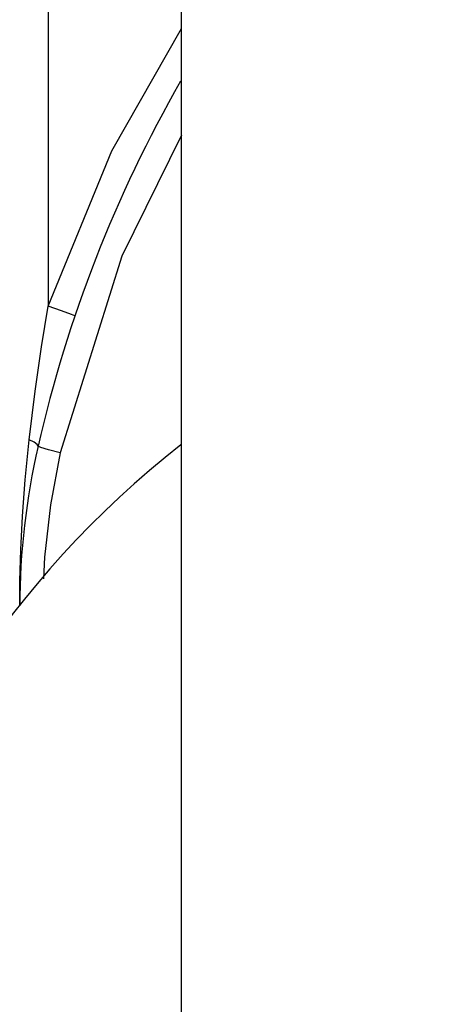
# Model space of a CAD drawing. Header units: millimetres. Extents: x 26456 to 27930, y -18123 to -17119.
# Tile 70 of 96: x 27079 to 27094, y -17343 to -17310. Entities that reach past the tile are written whole.
import ezdxf

# ---------------------------------------------------------------- set-up
doc = ezdxf.new("R2010")
doc.units = ezdxf.units.MM
doc.linetypes.add('ACAD_ISO02W100', pattern=[15, 12, -3])
for name, color, linetype in [('HG1-Y31201-Y31202SOLIDLINE', 7, 'Continuous'), ('LJ-Y31201-29SOLIDLINE', 7, 'Continuous'), ('Y31201-Y31202-PP-77_2SOLIDLINE', 7, 'Continuous'), ('图层2', 7, 'ACAD_ISO02W100')]:
    doc.layers.add(name, color=color, linetype=linetype)
doc.styles.add('STYLE1', font='txt.shx')
doc.dimstyles.new('11', dxfattribs={"dimtxt": 7, "dimasz": 6, "dimexe": 1.25, "dimexo": 0.625, "dimgap": 2, "dimtad": 1, "dimtxsty": 'STYLE1', "dimcen": 2.5, "dimclrd": 3, "dimclre": 3, "dimclrt": 3, "dimadec": 0, "dimazin": 0, "dimtfac": 1, "dimtmove": 0, "dimatfit": 3, "dimfxl": 1, "dimarcsym": 0})

# ---------------------------------------------------------------- blocks, each defined once
blk = doc.blocks.new('*D5')
at = {"layer": 'Defpoints', "color": 0, "linetype": 'ByBlock', "transparency": 16777216}
for p in [(27088.709, -17205.098), (27020.406, -17350.098), (27108.709, -17350.098)]:
    blk.add_point(p, dxfattribs=at)
at = {"layer": '图层2', "color": 3, "linetype": 'ByBlock', "lineweight": -2, "transparency": 16777216}
for p, q in [((27087.459, -17205.098), (27017.906, -17205.098)), ((27020.406, -17217.098), (27020.406, -17338.098)), ((27107.459, -17350.098), (27017.906, -17350.098)), ((27020.406, -17350.098), (27020.406, -17542.765))]:
    blk.add_line(p, q, dxfattribs=at)
at = {"layer": '图层2', "color": 3, "linetype": 'ByBlock', "transparency": 16777216}
for points in [[(27018.406, -17217.098), (27022.406, -17217.098), (27020.406, -17205.098)], [(27018.406, -17338.098), (27022.406, -17338.098), (27020.406, -17350.098)]]:
    blk.add_solid(points, dxfattribs=at)
at = {"layer": '图层2', "color": 3, "linetype": 'ByBlock', "transparency": 16777216, "insert": (27008.239, -17452.432), "char_height": 14, "attachment_point": 5, "rotation": 90, "style": 'STYLE1'}
blk.add_mtext('145mm [5,709in]', dxfattribs=at)

msp = doc.modelspace()

# ---------------------------------------------------------------- linework, layer by layer
at = {"layer": 'HG1-Y31201-Y31202SOLIDLINE', "color": 7}
for p, q in [((27079.875, -17283.723), (27079.875, -17319.797)), ((27079.099, -17325.687), (27079.234, -17324.329))]:
    msp.add_line(p, q, dxfattribs=at)
for points in [[(27079.875, -17319.797), (27082.038, -17314.513), (27084.409, -17310.361)], [(27084.409, -17313.985), (27082.378, -17318.094), (27080.285, -17324.774)], [(27079.234, -17324.329), (27079.439, -17322.674), (27079.654, -17321.168), (27079.875, -17319.797)], [(27080.787, -17320.118), (27080.667, -17320.071), (27080.334, -17319.954), (27079.875, -17319.797)], [(27079.535, -17324.551), (27079.508, -17324.488), (27079.405, -17324.412), (27079.234, -17324.329)], [(27080.285, -17324.774), (27079.894, -17324.675), (27079.627, -17324.595), (27079.534, -17324.551)], [(27080.285, -17324.774), (27079.952, -17326.535), (27079.751, -17328.317), (27079.724, -17329.056)], [(27078.911, -17329.968), (27078.919, -17329.117), (27078.95, -17328.063), (27079.007, -17326.925), (27079.099, -17325.687)]]:
    msp.add_lwpolyline(points, dxfattribs=at)
for centre, radius, start, end in [((27123.409, -17334.551), 45, 150.1548, 167.1614), ((27103.909, -17330.106), 25, 167.1614, 179.6894)]:
    msp.add_arc(centre, radius, start, end, dxfattribs=at)
at = {"layer": 'LJ-Y31201-29SOLIDLINE', "color": 7}
msp.add_arc((27104.409, -17350.098), 32.5, 128.0293, 278.5837, dxfattribs=at)
at = {"layer": 'Y31201-Y31202-PP-77_2SOLIDLINE', "color": 255}
msp.add_line((27084.409, -17350.098), (27084.409, -17205.098), dxfattribs=at)

# ---------------------------------------------------------------- dimensions: what is measured, and where the dimension line sits
at = {"layer": '图层2', "color": 3, "linetype": 'ByBlock'}
dim = msp.add_linear_dim(base=(27020.406, -17350.098), p1=(27088.709, -17205.098), p2=(27108.709, -17350.098), angle=90, dimstyle='11', override={"dimscale": 2, "dimdec": 1, "dimpost": 'mm'}, dxfattribs=at)
dim.commit()
dim.dimension.update_dxf_attribs({"geometry": '*D5', "text_midpoint": (27020.406, -17452.432), "dimtype": 160})

doc.saveas('drawing.dxf')
